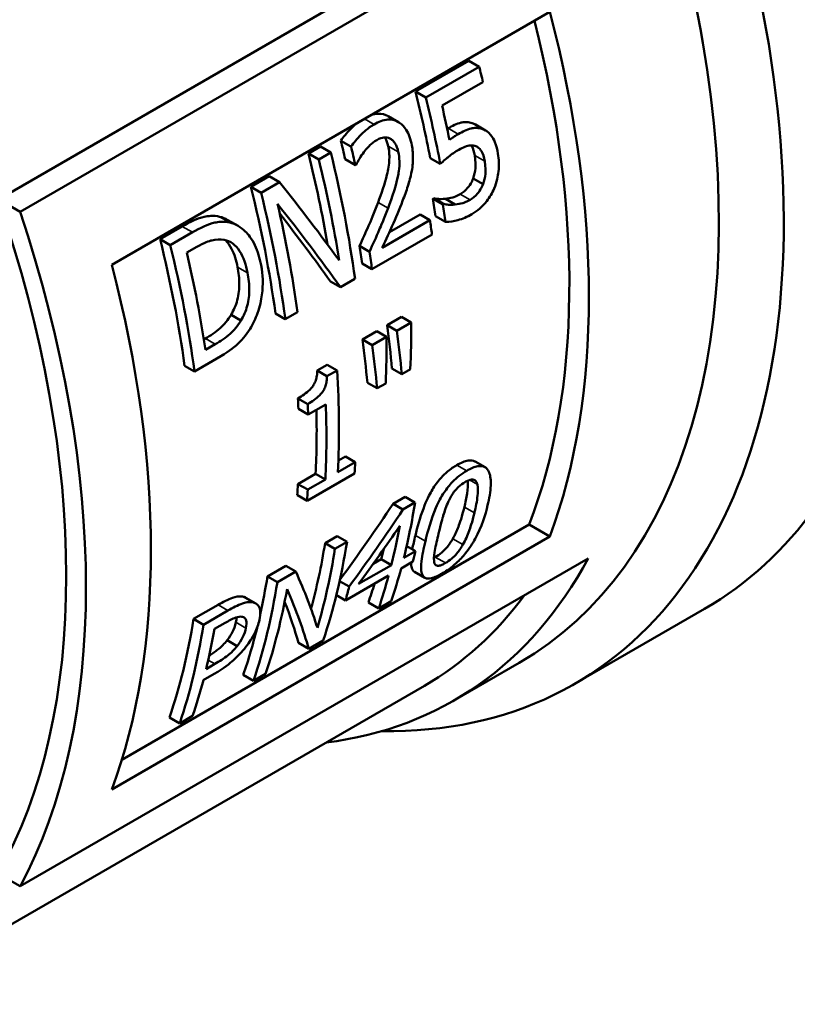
# Model space of a CAD drawing. Header units: millimetres. Extents: x 65 to 370, y 57 to 247.
# Tile 16 of 24: x 333 to 350, y 97 to 118. Entities that reach past the tile are written whole.
import ezdxf

# ---------------------------------------------------------------- set-up
doc = ezdxf.new("R2010")
doc.units = ezdxf.units.MM
doc.layers.add('Видимые тонкие (ГОСТ)', color=7, linetype='Continuous', lineweight=35)
doc.layers.add('Видимый контур (ГОСТ)', color=7, linetype='Continuous', lineweight=50)

msp = doc.modelspace()

# ---------------------------------------------------------------- linework, layer by layer
at = {"layer": 'Видимые тонкие (ГОСТ)'}
for p, q in [((340.833, 116.153), (340.626, 116.272)), ((343.193, 116.051), (342.974, 116.177)), ((342.667, 115.94), (342.447, 116.066)), ((341.362, 115.554), (341.141, 115.681)), ((343.245, 115.35), (343.027, 115.475)), ((342.926, 114.508), (342.711, 114.632)), ((341.138, 114.326), (340.92, 114.451)), ((337.691, 114.013), (337.468, 114.141)), ((336.877, 113.8), (336.653, 113.929)), ((338.078, 112.918), (337.859, 113.044)), ((337.374, 111.361), (337.158, 111.486)), ((342.855, 108.606), (342.64, 108.73)), ((343.084, 108.306), (342.916, 108.404)), ((343.02, 107.685), (342.801, 107.811)), ((341.952, 107.067), (341.733, 107.193)), ((342.771, 106.995), (342.55, 107.123)), ((342.391, 106.595), (342.168, 106.723)), ((338.182, 105.74), (337.967, 105.864)), ((337.65, 105.559), (337.434, 105.683)), ((338.041, 105.178), (337.824, 105.303)), ((337.367, 104.396), (337.22, 104.481))]:
    msp.add_line(p, q, dxfattribs=at)
at = {"layer": 'Видимый контур (ГОСТ)'}
for p, q in [((332.654, 114.52), (344.675, 121.46)), ((333.122, 114.246), (345.499, 121.393)), ((335.12, 113.093), (344.664, 118.603)), ((341.738, 116.865), (342.902, 117.537)), ((343.126, 117.408), (341.962, 116.736)), ((343.126, 117.408), (342.902, 117.537)), ((342.315, 116.56), (343.205, 117.074)), ((341.962, 116.736), (341.738, 116.865)), ((341.365, 116.201), (341.142, 116.33)), ((343.263, 116.019), (343.044, 116.146)), ((339.404, 115.517), (339.667, 115.669)), ((339.89, 115.54), (339.667, 115.669)), ((340.331, 115.668), (340.108, 115.797)), ((339.627, 115.388), (339.404, 115.517)), ((339.89, 115.54), (339.627, 115.388)), ((340.426, 115.265), (340.204, 115.392)), ((340.426, 115.265), (340.441, 115.273)), ((342.276, 115.292), (342.057, 115.418)), ((338.149, 114.793), (338.549, 115.024)), ((338.773, 114.895), (338.549, 115.024)), ((338.372, 114.664), (338.149, 114.793)), ((338.773, 114.895), (338.372, 114.664)), ((343.208, 114.847), (342.992, 114.972)), ((333.122, 114.246), (332.646, 114.522)), ((342.116, 114.531), (342.137, 114.543)), ((342.332, 114.406), (342.116, 114.531)), ((342.353, 114.418), (342.137, 114.543)), ((342.353, 114.418), (342.332, 114.406)), ((342.604, 114.406), (342.388, 114.531)), ((341.167, 113.802), (341.836, 114.188)), ((342.052, 114.064), (341.836, 114.188)), ((342.389, 114.026), (342.173, 114.15)), ((336.17, 113.65), (336.653, 113.929)), ((337.87, 113.94), (337.648, 114.068)), ((342.052, 114.064), (341.01, 113.462)), ((336.877, 113.8), (336.394, 113.521)), ((340.788, 112.999), (342.096, 113.754)), ((336.394, 113.521), (336.17, 113.65)), ((340.733, 113.378), (340.517, 113.503)), ((336.754, 113.357), (336.969, 113.481)), ((340.788, 112.999), (340.572, 113.123)), ((340.102, 112.603), (339.886, 112.727)), ((340.102, 112.603), (340.418, 112.786)), ((337.933, 111.878), (337.717, 112.003)), ((338.9, 111.909), (338.685, 112.034)), ((338.9, 111.909), (339.163, 112.061)), ((341.118, 111.776), (341.429, 111.955)), ((341.642, 111.833), (341.331, 111.653)), ((341.642, 111.833), (341.429, 111.955)), ((340.581, 111.466), (340.893, 111.646)), ((341.105, 111.523), (340.893, 111.646)), ((341.331, 111.653), (341.118, 111.776)), ((337.124, 111.466), (337.158, 111.486)), ((337.374, 111.361), (337.16, 111.237)), ((340.794, 111.343), (340.581, 111.466)), ((341.105, 111.523), (340.794, 111.343)), ((336.921, 110.767), (337.41, 111.049)), ((336.921, 110.767), (336.706, 110.891)), ((339.595, 110.787), (339.815, 110.914)), ((339.808, 110.664), (339.595, 110.787)), ((340.028, 110.791), (339.808, 110.664)), ((340.028, 110.791), (339.815, 110.914)), ((341.436, 110.711), (341.224, 110.833)), ((341.436, 110.711), (341.624, 110.819)), ((340.9, 110.401), (340.688, 110.523)), ((340.9, 110.401), (341.087, 110.509)), ((339.388, 110.059), (339.176, 110.181)), ((339.398, 109.829), (339.185, 109.952)), ((339.398, 109.829), (339.783, 110.051)), ((340.423, 108.791), (340.046, 108.573)), ((340.057, 108.825), (340.21, 108.913)), ((340.423, 108.791), (340.21, 108.913)), ((343.252, 108.683), (343.036, 108.807)), ((339.175, 108.316), (339.56, 108.538)), ((339.374, 107.951), (340.409, 108.548)), ((339.773, 108.416), (339.388, 108.193)), ((339.773, 108.416), (339.56, 108.538)), ((339.388, 108.193), (339.175, 108.316)), ((339.374, 107.951), (339.162, 108.074)), ((341.249, 107.885), (341.51, 108.036)), ((341.725, 107.912), (341.51, 108.036)), ((341.464, 107.761), (341.249, 107.885)), ((341.725, 107.912), (341.464, 107.761)), ((335.339, 102.309), (344.213, 107.433)), ((344.664, 107.172), (344.213, 107.433)), ((344.664, 107.172), (335.12, 101.662)), ((339.765, 107.029), (340.029, 107.181)), ((340.244, 107.056), (340.029, 107.181)), ((339.981, 106.905), (339.765, 107.029)), ((340.244, 107.056), (339.981, 106.905)), ((341.736, 106.854), (341.483, 106.708)), ((341.736, 106.854), (341.544, 106.965)), ((333.122, 99.55), (345.499, 106.696)), ((340.813, 106.574), (340.991, 106.677)), ((341.21, 106.55), (340.991, 106.677)), ((338.511, 106.304), (338.911, 106.536)), ((339.126, 106.411), (338.911, 106.536)), ((341.21, 106.55), (340.496, 106.138)), ((341.424, 106.478), (341.676, 106.624)), ((338.726, 106.18), (338.511, 106.304)), ((339.126, 106.411), (338.726, 106.18)), ((340.29, 106.081), (340.083, 106.201)), ((340.213, 105.78), (341.15, 106.321)), ((341.94, 106.274), (341.717, 106.403)), ((338.255, 105.715), (338.04, 105.839)), ((340.213, 105.78), (340.012, 105.896)), ((336.902, 105.375), (337.434, 105.683)), ((337.65, 105.559), (337.117, 105.251)), ((340.934, 105.604), (340.711, 105.733)), ((340.934, 105.604), (341.208, 105.762)), ((348.033, 105.595), (345.204, 103.962)), ((337.117, 105.251), (336.902, 105.375)), ((337.356, 105.157), (337.59, 105.292)), ((337.85, 104.786), (337.632, 104.912)), ((339.409, 104.723), (339.186, 104.852)), ((339.409, 104.723), (339.726, 104.906)), ((337.367, 104.396), (337.174, 104.285)), ((343.997, 104.42), (342.583, 103.604)), ((337.113, 104.042), (337.352, 104.18)), ((338.208, 104.03), (337.985, 104.158)), ((338.208, 104.03), (338.471, 104.181)), ((341.929, 103.919), (329.909, 96.979)), ((336.599, 103.101), (336.376, 103.23)), ((336.599, 103.101), (336.881, 103.263)), ((333.122, 99.55), (332.646, 99.825))]:
    msp.add_line(p, q, dxfattribs=at)
for centre, major_axis, ratio, start_param, end_param in [((342.831, 127.995), (10.875, -18.836), 0.57735, 0, 2.338176), ((341.275, 127.097), (10.875, -18.836), 0.57735, 6.219091, 8.519929), ((341.275, 127.097), (10.75, -18.62), 0.57735, 0.096048, 2.235348), ((337.033, 124.648), (11, -19.053), 0.57735, 0, 2.017843), ((334.204, 123.015), (11, -19.053), 0.57735, 5.950302, 8.267425), ((333.497, 122.607), (10.5, -18.187), 0.57735, 0, 2.00523), ((330.664, 120.971), (10.5, -18.187), 0.57735, 0.445561, 1.125235), ((330.664, 120.971), (-10.2, 17.667), 0.57735, 3.576736, 4.252733), ((329.225, 120.14), (-10.35, 17.927), 0.57735, 4.22767, 4.24555), ((328.061, 119.468), (-10.2, 17.667), 0.57735, 4.171429, 4.250404), ((328.061, 119.468), (10.35, -17.927), 0.57735, 1.026223, 1.103957), ((328.334, 119.626), (-10.35, 17.927), 0.57735, 4.187455, 4.22767), ((326.404, 118.511), (-10.2, 17.667), 0.57735, 4.222378, 4.244377), ((326.404, 118.511), (10.35, -17.927), 0.57735, 1.076378, 1.098027), ((325.727, 118.12), (-10.2, 17.667), 0.57735, 4.141912, 4.250404), ((325.99, 118.272), (-10.35, 17.927), 0.57735, 4.096066, 4.24555), ((325.727, 118.12), (10.35, -17.927), 0.57735, 0.985179, 1.103957), ((324.472, 117.396), (-10.2, 17.667), 0.57735, 4.098577, 4.250404), ((327.204, 118.973), (15.979, -14.596), 0.25949, 0.903097, 1.021875), ((324.472, 117.396), (10.35, -17.927), 0.57735, 0.954474, 1.103957), ((319.706, 114.644), (10.197, -17.661), 0.57735, 0.328325, 1.242471), ((324.735, 117.547), (-10.35, 17.927), 0.57735, 4.096066, 4.224597), ((326.937, 118.819), (-16.021, 14.573), 0.256785, 4.014253, 4.142784), ((327.973, 119.417), (-10.2, 17.667), 0.57735, 4.103901, 4.125129), ((327.973, 119.417), (10.35, -17.927), 0.57735, 0.959718, 0.980628), ((319.706, 114.644), (10.5, -18.187), 0.57735, 0.342487, 1.228309), ((326.937, 118.819), (15.788, -14.362), 0.256785, 0.875171, 0.981562), ((327.667, 119.241), (-10.35, 17.927), 0.57735, 4.096066, 4.11313), ((322.493, 116.253), (-10.2, 17.667), 0.57735, 4.098577, 4.250404), ((322.493, 116.253), (10.35, -17.927), 0.57735, 0.954474, 1.103957), ((326.359, 118.485), (-10.2, 17.667), 0.57735, 4.098577, 4.119784), ((322.775, 116.416), (-10.35, 17.927), 0.57735, 4.11301, 4.228039), ((326.359, 118.485), (10.35, -17.927), 0.57735, 0.954474, 0.975363), ((321.12, 115.46), (-10.5, 18.187), 0.57735, 3.587154, 4.266828), ((326.964, 118.834), (9.081, -18.637), 0.618768, 0.853537, 0.909997), ((326.831, 118.758), (11.263, -17.041), 0.532653, 0.778206, 0.835499), ((326.831, 118.758), (-11.429, 17.291), 0.532653, 3.919436, 3.975896), ((326.294, 118.448), (11.263, -17.041), 0.532653, 0.778206, 0.835499), ((326.427, 118.525), (9.081, -18.637), 0.618768, 0.853537, 0.909997), ((326.294, 118.448), (-11.429, 17.291), 0.532653, 3.919436, 3.975896), ((325.432, 117.95), (-10.35, 17.927), 0.57735, 3.871412, 4.00211), ((324.773, 117.57), (-10.2, 17.667), 0.57735, 3.969192, 3.982675), ((324.773, 117.57), (10.35, -17.927), 0.57735, 0.826987, 0.840274), ((325.158, 117.792), (-10.2, 17.667), 0.57735, 3.870594, 3.954963), ((325.158, 117.792), (10.35, -17.927), 0.57735, 0.729819, 0.826987), ((325.808, 118.167), (-10.35, 17.927), 0.57735, 3.856584, 3.871412), ((324.773, 117.57), (-10.2, 17.667), 0.57735, 3.855547, 3.870594), ((324.773, 117.57), (10.35, -17.927), 0.57735, 0.714992, 0.729819), ((329.109, 120.073), (-11.923, -24.204), 0.616513, 1.286596, 1.362922), ((329.109, 120.073), (-12.099, -24.559), 0.616513, 1.289089, 1.365368), ((327.287, 119.021), (-10.35, 17.927), 0.57735, 3.680966, 3.762206), ((329.369, 120.223), (-11.958, -24.52), 0.618607, 1.281503, 1.33948), ((327.013, 118.863), (10.35, -17.927), 0.57735, 0.539373, 0.59735), ((325.542, 118.013), (-10.2, 17.667), 0.57735, 3.660784, 3.75976), ((325.542, 118.013), (10.35, -17.927), 0.57735, 0.50287, 0.620613), ((325.805, 118.165), (-10.35, 17.927), 0.57735, 3.612883, 3.762206), ((327.013, 118.863), (-10.2, 17.667), 0.57735, 3.677271, 3.693066), ((327.539, 119.167), (-10.35, 17.927), 0.57735, 3.664827, 3.680966), ((332.083, 121.79), (10.5, -18.187), 0.57735, 6.043567, 6.625672), ((327.287, 119.021), (-10.35, 17.927), 0.57735, 3.612883, 3.664827), ((324.287, 117.289), (-10.2, 17.667), 0.57735, 3.703419, 3.75976), ((323.466, 116.815), (15.979, -14.596), 0.25949, 0.420788, 0.538531), ((327.013, 118.863), (10.35, -17.927), 0.57735, 0.471291, 0.523235), ((324.287, 117.289), (10.35, -17.927), 0.57735, 0.471291, 0.620613), ((324.55, 117.441), (-10.35, 17.927), 0.57735, 3.612883, 3.74193), ((323.168, 116.643), (-16.021, 14.573), 0.256785, 3.53107, 3.660117), ((326.076, 118.322), (10.35, -17.927), 0.57735, 0.523235, 0.544335), ((327.013, 118.863), (-10.2, 17.667), 0.57735, 3.608102, 3.638742), ((331.729, 121.586), (10.2, -17.667), 0.57735, 0, 0.2471), ((323.168, 116.643), (15.788, -14.362), 0.256785, 0.384696, 0.477438), ((322.678, 116.36), (-10.2, 17.667), 0.57735, 3.608102, 3.75976), ((322.678, 116.36), (10.35, -17.927), 0.57735, 0.471291, 0.620613), ((322.96, 116.523), (-10.35, 17.927), 0.57735, 3.686169, 3.745275), ((324.287, 117.289), (-10.2, 17.667), 0.57735, 3.608102, 3.683018), ((322.96, 116.523), (-10.35, 17.927), 0.57735, 3.612883, 3.669202)]:
    msp.add_ellipse(centre, major_axis=major_axis, ratio=ratio, start_param=start_param, end_param=end_param, dxfattribs=at)
for points, knots in [([(340.773, 116.357), (340.819, 116.372), (340.866, 116.382), (341.01, 116.39), (341.081, 116.363), (341.133, 116.335), (341.138, 116.333), (341.142, 116.33)], [0.02262102, 0.02262102, 0.02262102, 0.02262102, 0.04148357, 0.04148357, 0.08087417, 0.08087417, 0.08499915, 0.08499915, 0.08499915, 0.08499915]), ([(340.108, 115.797), (340.163, 115.877), (340.239, 115.963), (340.343, 116.072), (340.391, 116.121), (340.453, 116.172)], [0, 0, 0, 0, 0.03093015, 0.03093015, 0.04353142, 0.04353142, 0.04353142, 0.04353142]), ([(340.833, 116.153), (340.697, 116.074), (340.592, 115.969), (340.47, 115.843), (340.389, 115.752), (340.331, 115.668)], [-0.05035641, -0.05035641, -0.05035641, -0.05035641, -0.03247667, -0.03247667, 0, 0, 0, 0]), ([(341.646, 115.741), (341.633, 115.804), (341.615, 115.865), (341.57, 115.974), (341.544, 116.022), (341.459, 116.141), (341.399, 116.184), (341.28, 116.246), (341.208, 116.26), (341.032, 116.248), (340.93, 116.209), (340.833, 116.153)], [-0.1238846, -0.1238846, -0.1238846, -0.1238846, -0.1091276, -0.1091276, -0.0955707, -0.0955707, -0.0716424, -0.0716424, -0.0410349, -0.0410349, 0, 0, 0, 0]), ([(342.447, 116.066), (342.537, 116.118), (342.637, 116.167), (342.75, 116.196), (342.794, 116.206), (342.894, 116.2), (342.935, 116.191), (342.974, 116.177)], [0, 0, 0, 0, 0.03792984, 0.03792984, 0.0462083, 0.0462083, 0.05220769, 0.05220769, 0.05220769, 0.05220769]), ([(343.193, 116.051), (343.154, 116.064), (343.113, 116.073), (343.013, 116.079), (342.97, 116.069), (342.857, 116.041), (342.757, 115.991), (342.667, 115.94)], [-0.0520165, -0.0520165, -0.0520165, -0.0520165, -0.04606945, -0.04606945, -0.03797384, -0.03797384, 0, 0, 0, 0]), ([(340.892, 115.811), (340.96, 115.851), (341.012, 115.863), (341.093, 115.871), (341.137, 115.865), (341.178, 115.846)], [-0.03316662, -0.03316662, -0.03316662, -0.03316662, -0.01862343, -0.01862343, 0, 0, 0, 0]), ([(341.141, 115.681), (341.127, 115.745), (341.107, 115.807), (341.074, 115.861), (341.072, 115.865), (341.07, 115.868)], [0, 0, 0, 0, 0.02136349, 0.02136349, 0.02273737, 0.02273737, 0.02273737, 0.02273737]), ([(342.667, 115.94), (342.625, 115.915), (342.587, 115.891), (342.543, 115.862), (342.51, 115.838), (342.478, 115.813)], [-0.01907164, -0.01907164, -0.01907164, -0.01907164, -0.01441492, -0.01441492, 0, 0, 0, 0]), ([(343.534, 115.515), (343.519, 115.6), (343.498, 115.687), (343.446, 115.82), (343.417, 115.875), (343.322, 115.986), (343.262, 116.027), (343.193, 116.051)], [-0.09310471, -0.09310471, -0.09310471, -0.09310471, -0.05763285, -0.05763285, -0.03093774, -0.03093774, 0, 0, 0, 0]), ([(340.612, 115.548), (340.672, 115.626), (340.724, 115.677), (340.791, 115.743), (340.84, 115.781), (340.892, 115.811)], [-0.03197781, -0.03197781, -0.03197781, -0.03197781, -0.02197096, -0.02197096, 0, 0, 0, 0]), ([(340.92, 114.451), (340.989, 114.637), (341.067, 114.863), (341.141, 115.165), (341.161, 115.273), (341.17, 115.491), (341.162, 115.588), (341.141, 115.681)], [0, 0, 0, 0, 0.0596649, 0.0596649, 0.0934998, 0.0934998, 0.1230808, 0.1230808, 0.1230808, 0.1230808]), ([(341.178, 115.846), (341.199, 115.837), (341.219, 115.823), (341.26, 115.786), (341.278, 115.762), (341.324, 115.691), (341.347, 115.624), (341.362, 115.554)], [-0.0367282, -0.0367282, -0.0367282, -0.0367282, -0.03088253, -0.03088253, -0.023438, -0.023438, 0, 0, 0, 0]), ([(341.652, 115.12), (341.678, 115.256), (341.681, 115.364), (341.682, 115.531), (341.669, 115.639), (341.646, 115.741)], [-0.05162103, -0.05162103, -0.05162103, -0.05162103, -0.03412989, -0.03412989, 0, 0, 0, 0]), ([(342.682, 115.601), (342.769, 115.651), (342.859, 115.688), (342.977, 115.698), (343.017, 115.692), (343.054, 115.675)], [-0.04879733, -0.04879733, -0.04879733, -0.04879733, -0.01752203, -0.01752203, 0, 0, 0, 0]), ([(343.027, 115.475), (343.015, 115.548), (342.995, 115.624), (342.96, 115.686), (342.958, 115.691), (342.955, 115.695)], [0, 0, 0, 0, 0.02454538, 0.02454538, 0.02656272, 0.02656272, 0.02656272, 0.02656272]), ([(343.054, 115.675), (343.077, 115.665), (343.099, 115.652), (343.145, 115.611), (343.163, 115.585), (343.208, 115.514), (343.23, 115.434), (343.245, 115.35)], [-0.04084737, -0.04084737, -0.04084737, -0.04084737, -0.03565508, -0.03565508, -0.02851181, -0.02851181, 0, 0, 0, 0]), ([(340.441, 115.273), (340.464, 115.318), (340.489, 115.361), (340.544, 115.455), (340.576, 115.503), (340.612, 115.548)], [-0.03402664, -0.03402664, -0.03402664, -0.03402664, -0.01861715, -0.01861715, 0, 0, 0, 0]), ([(341.362, 115.554), (341.376, 115.488), (341.384, 115.421), (341.388, 115.279), (341.384, 115.207), (341.371, 115.112), (341.368, 115.091), (341.325, 114.851), (341.224, 114.555), (341.138, 114.326)], [-0.1293669, -0.1293669, -0.1293669, -0.1293669, -0.1053378, -0.1053378, -0.0808606, -0.0808606, -0.0736388, -0.0736388, 0, 0, 0, 0]), ([(342.276, 115.292), (342.343, 115.354), (342.431, 115.425), (342.528, 115.503), (342.604, 115.556), (342.682, 115.601)], [-0.04319752, -0.04319752, -0.04319752, -0.04319752, -0.03315211, -0.03315211, 0, 0, 0, 0]), ([(342.992, 114.972), (343.019, 115.046), (343.035, 115.122), (343.047, 115.251), (343.051, 115.343), (343.027, 115.475)], [0, 0, 0, 0, 0.0236835, 0.0236835, 0.04022741, 0.04022741, 0.04022741, 0.04022741]), ([(343.449, 114.758), (343.507, 114.896), (343.532, 115.024), (343.56, 115.26), (343.555, 115.39), (343.534, 115.515)], [-0.07318628, -0.07318628, -0.07318628, -0.07318628, -0.04209298, -0.04209298, 0, 0, 0, 0]), ([(343.245, 115.35), (343.267, 115.218), (343.263, 115.128), (343.252, 114.999), (343.236, 114.923), (343.208, 114.847)], [-0.03992872, -0.03992872, -0.03992872, -0.03992872, -0.02406589, -0.02406589, 0, 0, 0, 0]), ([(341.456, 114.487), (341.497, 114.593), (341.536, 114.7), (341.604, 114.911), (341.632, 115.015), (341.652, 115.12)], [-0.06644975, -0.06644975, -0.06644975, -0.06644975, -0.03225027, -0.03225027, 0, 0, 0, 0]), ([(342.711, 114.632), (342.768, 114.665), (342.822, 114.71), (342.884, 114.782), (342.911, 114.814), (342.96, 114.897), (342.977, 114.934), (342.992, 114.972)], [0, 0, 0, 0, 0.02438745, 0.02438745, 0.0308377, 0.0308377, 0.03552472, 0.03552472, 0.03552472, 0.03552472]), ([(343.208, 114.847), (343.193, 114.809), (343.176, 114.772), (343.127, 114.689), (343.1, 114.658), (343.038, 114.586), (342.984, 114.541), (342.926, 114.508)], [-0.03543583, -0.03543583, -0.03543583, -0.03543583, -0.03078169, -0.03078169, -0.02441677, -0.02441677, 0, 0, 0, 0]), ([(342.388, 114.531), (342.44, 114.538), (342.496, 114.547), (342.571, 114.568), (342.625, 114.583), (342.711, 114.632)], [0, 0, 0, 0, 0.02224851, 0.02224851, 0.03153135, 0.03153135, 0.03153135, 0.03153135]), ([(342.965, 114.196), (343.024, 114.23), (343.083, 114.272), (343.176, 114.354), (343.229, 114.404), (343.352, 114.564), (343.407, 114.656), (343.449, 114.758)], [-0.1103565, -0.1103565, -0.1103565, -0.1103565, -0.063503, -0.063503, -0.0331648, -0.0331648, 0, 0, 0, 0]), ([(340.517, 113.503), (340.584, 113.647), (340.649, 113.793), (340.76, 114.048), (340.833, 114.217), (340.92, 114.451)], [0, 0, 0, 0, 0.04796704, 0.04796704, 0.08389714, 0.08389714, 0.08389714, 0.08389714]), ([(341.01, 113.462), (341.092, 113.638), (341.184, 113.84), (341.305, 114.111), (341.384, 114.299), (341.456, 114.487)], [-0.08963463, -0.08963463, -0.08963463, -0.08963463, -0.06052662, -0.06052662, 0, 0, 0, 0]), ([(342.137, 114.543), (342.166, 114.534), (342.204, 114.529), (342.268, 114.525), (342.316, 114.524), (342.388, 114.531)], [0, 0, 0, 0, 0.01340433, 0.01340433, 0.02348917, 0.02348917, 0.02348917, 0.02348917]), ([(342.604, 114.406), (342.533, 114.399), (342.485, 114.4), (342.421, 114.404), (342.382, 114.409), (342.353, 114.418)], [-0.02368958, -0.02368958, -0.02368958, -0.02368958, -0.01351316, -0.01351316, 0, 0, 0, 0]), ([(342.926, 114.508), (342.841, 114.458), (342.787, 114.443), (342.712, 114.423), (342.657, 114.413), (342.604, 114.406)], [-0.03126604, -0.03126604, -0.03126604, -0.03126604, -0.02239651, -0.02239651, 0, 0, 0, 0]), ([(336.653, 113.929), (336.815, 114.023), (336.991, 114.109), (337.207, 114.154), (337.338, 114.174), (337.468, 114.141)], [0, 0, 0, 0, 0.0687118, 0.0687118, 0.1029862, 0.1029862, 0.1029862, 0.1029862]), ([(341.138, 114.326), (341.05, 114.093), (340.98, 113.929), (340.878, 113.696), (340.806, 113.536), (340.733, 113.378)], [-0.07646556, -0.07646556, -0.07646556, -0.07646556, -0.05259427, -0.05259427, 0, 0, 0, 0]), ([(342.389, 114.026), (342.482, 114.023), (342.578, 114.042), (342.762, 114.094), (342.864, 114.137), (342.965, 114.196)], [-0.07698456, -0.07698456, -0.07698456, -0.07698456, -0.04284515, -0.04284515, 0, 0, 0, 0]), ([(337.691, 114.013), (337.561, 114.045), (337.43, 114.025), (337.216, 113.981), (337.039, 113.894), (336.877, 113.8)], [-0.1019726, -0.1019726, -0.1019726, -0.1019726, -0.068986, -0.068986, 0, 0, 0, 0]), ([(338.373, 113.083), (338.343, 113.237), (338.3, 113.385), (338.167, 113.666), (338.091, 113.757), (337.929, 113.916), (337.816, 113.981), (337.691, 114.013)], [-0.1192185, -0.1192185, -0.1192185, -0.1192185, -0.0884004, -0.0884004, -0.0536244, -0.0536244, 0, 0, 0, 0]), ([(336.969, 113.481), (337.138, 113.579), (337.241, 113.611), (337.389, 113.648), (337.479, 113.651), (337.568, 113.635)], [-0.06042072, -0.06042072, -0.06042072, -0.06042072, -0.03750505, -0.03750505, 0, 0, 0, 0]), ([(337.568, 113.635), (337.634, 113.622), (337.696, 113.595), (337.811, 113.512), (337.861, 113.457), (337.99, 113.26), (338.045, 113.092), (338.078, 112.918)], [-0.1156338, -0.1156338, -0.1156338, -0.1156338, -0.0873943, -0.0873943, -0.0584795, -0.0584795, 0, 0, 0, 0]), ([(337.859, 113.044), (337.832, 113.187), (337.79, 113.325), (337.691, 113.514), (337.646, 113.578), (337.594, 113.629)], [0, 0, 0, 0, 0.04792694, 0.04792694, 0.07684854, 0.07684854, 0.07684854, 0.07684854]), ([(338.131, 111.696), (338.198, 111.804), (338.252, 111.919), (338.346, 112.185), (338.375, 112.325), (338.421, 112.664), (338.412, 112.879), (338.373, 113.083)], [-0.1351489, -0.1351489, -0.1351489, -0.1351489, -0.104645, -0.104645, -0.068855, -0.068855, 0, 0, 0, 0]), ([(337.717, 112.003), (337.776, 112.102), (337.822, 112.208), (337.888, 112.455), (337.897, 112.576), (337.898, 112.796), (337.883, 112.924), (337.859, 113.044)], [0, 0, 0, 0, 0.0354282, 0.0354282, 0.077058, 0.077058, 0.1358189, 0.1358189, 0.1358189, 0.1358189]), ([(338.078, 112.918), (338.101, 112.795), (338.117, 112.663), (338.114, 112.444), (338.105, 112.327), (338.039, 112.082), (337.993, 111.977), (337.933, 111.878)], [-0.1388991, -0.1388991, -0.1388991, -0.1388991, -0.0761657, -0.0761657, -0.0354188, -0.0354188, 0, 0, 0, 0]), ([(337.158, 111.486), (337.267, 111.548), (337.38, 111.624), (337.505, 111.734), (337.554, 111.778), (337.648, 111.895), (337.684, 111.947), (337.717, 112.003)], [0, 0, 0, 0, 0.0459714, 0.0459714, 0.05647975, 0.05647975, 0.06389266, 0.06389266, 0.06389266, 0.06389266]), ([(337.933, 111.878), (337.9, 111.822), (337.864, 111.77), (337.769, 111.653), (337.721, 111.609), (337.596, 111.499), (337.483, 111.424), (337.374, 111.361)], [-0.06374168, -0.06374168, -0.06374168, -0.06374168, -0.0563677, -0.0563677, -0.04601464, -0.04601464, 0, 0, 0, 0]), ([(337.41, 111.049), (337.646, 111.186), (337.767, 111.284), (337.94, 111.435), (338.041, 111.558), (338.131, 111.696)], [-0.07822551, -0.07822551, -0.07822551, -0.07822551, -0.05083604, -0.05083604, 0, 0, 0, 0]), ([(339.176, 110.181), (339.267, 110.234), (339.359, 110.297), (339.481, 110.419), (339.506, 110.457), (339.537, 110.508), (339.553, 110.543), (339.575, 110.611), (339.582, 110.644), (339.592, 110.714), (339.595, 110.752), (339.595, 110.787)], [0, 0, 0, 0, 0.0384381, 0.0384381, 0.0642297, 0.0642297, 0.108858, 0.108858, 0.1504275, 0.1504275, 0.1982602, 0.1982602, 0.1982602, 0.1982602]), ([(339.808, 110.664), (339.807, 110.629), (339.805, 110.591), (339.795, 110.521), (339.787, 110.488), (339.765, 110.42), (339.75, 110.385), (339.719, 110.334), (339.694, 110.296), (339.571, 110.174), (339.479, 110.111), (339.388, 110.059)], [-0.1985648, -0.1985648, -0.1985648, -0.1985648, -0.1504717, -0.1504717, -0.1089966, -0.1089966, -0.0642007, -0.0642007, -0.0384154, -0.0384154, 0, 0, 0, 0]), ([(342.64, 108.73), (342.726, 108.779), (342.809, 108.815), (342.942, 108.837), (342.992, 108.831), (343.033, 108.808), (343.035, 108.808), (343.036, 108.807)], [0, 0, 0, 0, 0.03626834, 0.03626834, 0.06534676, 0.06534676, 0.06633176, 0.06633176, 0.06633176, 0.06633176]), ([(341.733, 107.193), (341.777, 107.371), (341.832, 107.576), (341.976, 107.963), (342.041, 108.086), (342.136, 108.25), (342.194, 108.334), (342.317, 108.479), (342.376, 108.536), (342.504, 108.644), (342.573, 108.691), (342.64, 108.73)], [0, 0, 0, 0, 0.0770185, 0.0770185, 0.1472099, 0.1472099, 0.2279439, 0.2279439, 0.2937087, 0.2937087, 0.3671146, 0.3671146, 0.3671146, 0.3671146]), ([(342.855, 108.606), (342.801, 108.574), (342.745, 108.537), (342.64, 108.455), (342.59, 108.411), (342.474, 108.291), (342.414, 108.214), (342.295, 108.035), (342.237, 107.926), (342.074, 107.547), (342.003, 107.282), (341.952, 107.067)], [-0.238744, -0.238744, -0.238744, -0.238744, -0.2078592, -0.2078592, -0.1796002, -0.1796002, -0.1396917, -0.1396917, -0.0925872, -0.0925872, 0, 0, 0, 0]), ([(343.308, 107.852), (343.344, 107.999), (343.37, 108.151), (343.38, 108.389), (343.372, 108.492), (343.318, 108.629), (343.285, 108.664), (343.207, 108.707), (343.157, 108.713), (343.023, 108.691), (342.94, 108.655), (342.855, 108.606)], [-0.174645, -0.174645, -0.174645, -0.174645, -0.1282293, -0.1282293, -0.0923752, -0.0923752, -0.0653816, -0.0653816, -0.0361488, -0.0361488, 0, 0, 0, 0]), ([(342.456, 107.941), (342.473, 107.976), (342.491, 108.012), (342.531, 108.08), (342.552, 108.111), (342.612, 108.192), (342.646, 108.228), (342.721, 108.297), (342.769, 108.33), (342.815, 108.357)], [-0.04822103, -0.04822103, -0.04822103, -0.04822103, -0.03963242, -0.03963242, -0.03193971, -0.03193971, -0.01952381, -0.01952381, 0, 0, 0, 0]), ([(342.801, 107.811), (342.825, 107.911), (342.847, 108.014), (342.877, 108.209), (342.886, 108.309), (342.876, 108.388)], [0, 0, 0, 0, 0.04305452, 0.04305452, 0.08675623, 0.08675623, 0.08675623, 0.08675623]), ([(342.815, 108.357), (342.841, 108.372), (342.867, 108.385), (342.914, 108.404), (342.935, 108.41), (342.973, 108.414), (343.002, 108.414), (343.058, 108.378), (343.075, 108.345), (343.084, 108.306)], [-0.0915598, -0.0915598, -0.0915598, -0.0915598, -0.06609903, -0.06609903, -0.04311355, -0.04311355, -0.02196984, -0.02196984, 0, 0, 0, 0]), ([(343.084, 108.306), (343.105, 108.223), (343.095, 108.113), (343.076, 107.943), (343.05, 107.81), (343.02, 107.685)], [-0.07687326, -0.07687326, -0.07687326, -0.07687326, -0.05385876, -0.05385876, 0, 0, 0, 0]), ([(342.24, 107.234), (342.291, 107.443), (342.329, 107.58), (342.37, 107.724), (342.407, 107.835), (342.456, 107.941)], [-0.05815157, -0.05815157, -0.05815157, -0.05815157, -0.03857874, -0.03857874, 0, 0, 0, 0]), ([(342.315, 106.366), (342.368, 106.397), (342.421, 106.431), (342.526, 106.508), (342.576, 106.548), (342.698, 106.659), (342.765, 106.731), (342.908, 106.908), (342.977, 107.014), (343.177, 107.381), (343.261, 107.654), (343.308, 107.852)], [-0.1897761, -0.1897761, -0.1897761, -0.1897761, -0.1690652, -0.1690652, -0.1499867, -0.1499867, -0.121892, -0.121892, -0.08509, -0.08509, 0, 0, 0, 0]), ([(342.55, 107.123), (342.599, 107.21), (342.64, 107.302), (342.703, 107.468), (342.751, 107.607), (342.801, 107.811)], [0, 0, 0, 0, 0.03408489, 0.03408489, 0.06924897, 0.06924897, 0.06924897, 0.06924897]), ([(343.02, 107.685), (342.971, 107.481), (342.926, 107.354), (342.871, 107.2), (342.827, 107.094), (342.771, 106.995)], [-0.06439726, -0.06439726, -0.06439726, -0.06439726, -0.03871267, -0.03871267, 0, 0, 0, 0]), ([(341.952, 107.067), (341.915, 106.916), (341.884, 106.766), (341.857, 106.536), (341.854, 106.439), (341.887, 106.324), (341.909, 106.289), (341.981, 106.253), (342.026, 106.251), (342.151, 106.281), (342.231, 106.318), (342.315, 106.366)], [-0.2121861, -0.2121861, -0.2121861, -0.2121861, -0.1473453, -0.1473453, -0.0972014, -0.0972014, -0.0653103, -0.0653103, -0.0358259, -0.0358259, 0, 0, 0, 0]), ([(342.141, 106.636), (342.131, 106.721), (342.15, 106.822), (342.179, 106.978), (342.211, 107.111), (342.24, 107.234)], [-0.0738782, -0.0738782, -0.0738782, -0.0738782, -0.05290422, -0.05290422, 0, 0, 0, 0]), ([(342.168, 106.723), (342.213, 106.749), (342.26, 106.781), (342.339, 106.848), (342.374, 106.882), (342.439, 106.956), (342.463, 106.988), (342.509, 107.054), (342.53, 107.089), (342.55, 107.123)], [0, 0, 0, 0, 0.01906642, 0.01906642, 0.03205051, 0.03205051, 0.04108926, 0.04108926, 0.05094619, 0.05094619, 0.05094619, 0.05094619]), ([(342.771, 106.995), (342.752, 106.961), (342.73, 106.926), (342.684, 106.86), (342.661, 106.829), (342.596, 106.754), (342.56, 106.719), (342.482, 106.653), (342.435, 106.621), (342.391, 106.595)], [-0.05028469, -0.05028469, -0.05028469, -0.05028469, -0.04061661, -0.04061661, -0.03198594, -0.03198594, -0.0190231, -0.0190231, 0, 0, 0, 0]), ([(342.391, 106.595), (342.363, 106.579), (342.336, 106.565), (342.288, 106.546), (342.267, 106.539), (342.233, 106.534), (342.205, 106.532), (342.157, 106.567), (342.145, 106.598), (342.141, 106.636)], [-0.1065912, -0.1065912, -0.1065912, -0.1065912, -0.074554, -0.074554, -0.0456543, -0.0456543, -0.0230146, -0.0230146, 0, 0, 0, 0]), ([(341.717, 106.403), (341.687, 106.42), (341.667, 106.45), (341.645, 106.52), (341.64, 106.56), (341.639, 106.603)], [0.06729375, 0.06729375, 0.06729375, 0.06729375, 0.09491153, 0.09491153, 0.1191392, 0.1191392, 0.1191392, 0.1191392]), ([(337.434, 105.683), (337.539, 105.743), (337.653, 105.802), (337.807, 105.855), (337.89, 105.877), (337.967, 105.864)], [0, 0, 0, 0, 0.04430958, 0.04430958, 0.0700169, 0.0700169, 0.0700169, 0.0700169]), ([(338.182, 105.74), (338.106, 105.753), (338.023, 105.731), (337.868, 105.678), (337.754, 105.619), (337.65, 105.559)], [-0.07002028, -0.07002028, -0.07002028, -0.07002028, -0.04434274, -0.04434274, 0, 0, 0, 0]), ([(338.336, 105.357), (338.35, 105.423), (338.357, 105.486), (338.349, 105.577), (338.341, 105.622), (338.283, 105.705), (338.239, 105.731), (338.182, 105.74)], [-0.1092583, -0.1092583, -0.1092583, -0.1092583, -0.0636775, -0.0636775, -0.0332148, -0.0332148, 0, 0, 0, 0]), ([(337.59, 105.292), (337.656, 105.33), (337.75, 105.381), (337.872, 105.423), (337.916, 105.43), (337.953, 105.425)], [-0.05565111, -0.05565111, -0.05565111, -0.05565111, -0.02166919, -0.02166919, 0, 0, 0, 0]), ([(337.953, 105.425), (337.976, 105.422), (337.997, 105.414), (338.028, 105.386), (338.039, 105.367), (338.058, 105.299), (338.054, 105.24), (338.041, 105.178)], [-0.05401659, -0.05401659, -0.05401659, -0.05401659, -0.04004107, -0.04004107, -0.02619144, -0.02619144, 0, 0, 0, 0]), ([(338.043, 104.768), (338.079, 104.815), (338.113, 104.862), (338.176, 104.96), (338.205, 105.011), (338.282, 105.165), (338.317, 105.264), (338.336, 105.357)], [-0.07524944, -0.07524944, -0.07524944, -0.07524944, -0.05759527, -0.05759527, -0.03912713, -0.03912713, 0, 0, 0, 0]), ([(337.632, 104.912), (337.679, 104.973), (337.72, 105.035), (337.779, 105.152), (337.806, 105.22), (337.824, 105.303)], [0, 0, 0, 0, 0.02328772, 0.02328772, 0.04364316, 0.04364316, 0.04364316, 0.04364316]), ([(338.041, 105.178), (338.028, 105.117), (338.007, 105.047), (337.938, 104.909), (337.897, 104.847), (337.85, 104.786)], [-0.05145659, -0.05145659, -0.05145659, -0.05145659, -0.02312431, -0.02312431, 0, 0, 0, 0]), ([(337.242, 104.578), (337.308, 104.619), (337.374, 104.664), (337.454, 104.727), (337.494, 104.759), (337.572, 104.839), (337.603, 104.875), (337.632, 104.912)], [0.01311439, 0.01311439, 0.01311439, 0.01311439, 0.04094725, 0.04094725, 0.05105008, 0.05105008, 0.05832918, 0.05832918, 0.05832918, 0.05832918]), ([(337.352, 104.18), (337.566, 104.304), (337.693, 104.409), (337.863, 104.561), (337.957, 104.659), (338.043, 104.768)], [-0.07109127, -0.07109127, -0.07109127, -0.07109127, -0.04171977, -0.04171977, 0, 0, 0, 0]), ([(337.85, 104.786), (337.821, 104.748), (337.79, 104.713), (337.712, 104.633), (337.672, 104.601), (337.565, 104.516), (337.464, 104.452), (337.367, 104.396)], [-0.05819757, -0.05819757, -0.05819757, -0.05819757, -0.05094943, -0.05094943, -0.04099447, -0.04099447, 0, 0, 0, 0])]:
    msp.add_open_spline(points, degree=3, knots=knots, dxfattribs=at)
for points in [[(342.974, 116.177), (342.998, 116.169), (343.022, 116.158), (343.044, 116.146)], [(342.427, 116.055), (342.434, 116.059), (342.441, 116.062), (342.447, 116.066)], [(337.468, 114.141), (337.531, 114.125), (337.591, 114.101), (337.648, 114.068)], [(341.668, 106.893), (341.685, 106.989), (341.708, 107.091), (341.733, 107.193)], [(342.139, 106.707), (342.149, 106.712), (342.158, 106.718), (342.168, 106.723)], [(337.967, 105.864), (337.994, 105.86), (338.019, 105.851), (338.04, 105.839)], [(337.824, 105.303), (337.832, 105.341), (337.836, 105.378), (337.836, 105.411)]]:
    msp.add_open_spline(points, degree=3, dxfattribs=at)

doc.saveas('drawing.dxf')
